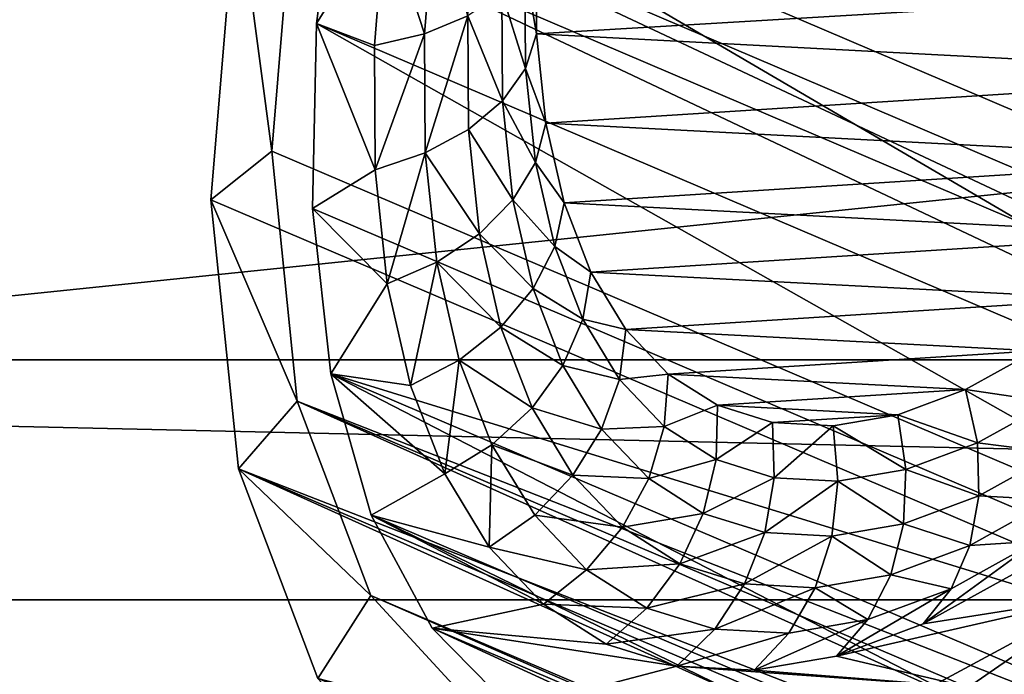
# Model space of a CAD drawing. Header units: millimetres. Extents: x -78 to 95, y -55 to 27.
# Tile 4 of 142: x -34 to -20, y -9 to 0. Entities that reach past the tile are written whole.
import ezdxf

# ---------------------------------------------------------------- set-up
doc = ezdxf.new("R2010")
doc.units = ezdxf.units.MM
doc.header["$LTSCALE"] = 25.4
doc.layers.get('0').update_dxf_attribs({"true_color": 0xff5454})

# ---------------------------------------------------------------- blocks, each defined once
blk = doc.blocks.new('LVM-SPOT-LED-10142.STL')
at = {"color": 250, "true_color": 0x262626}
mesh = blk.add_polyface(dxfattribs=at)
corners = [(-23.022, -11.508, 89.773), (-28.247, -11.138, 80.736), (-25.842, -11.942, 85.349), (-19.964, -9.864, 93.729), (-25.37, -10.535, 85.134), (-22.751, -10.132, 89.242), (-19.912, -8.605, 92.916), (-16.86, -7.112, 96.97), (-17.029, -6.05, 95.925), (-13.904, -3.426, 99.291), (-14.285, -2.627, 98.08), (-11.535, 0.484, 100.469), (-12.285, 0.632, 99.104), (-6.912, 15.476, 97.492), (-8.31, 11.375, 98.081), (-7.56, 11.227, 99.446), (-7.792, 14.925, 96.409), (-7.803, 18.89, 93.551), (-6.924, 19.746, 94.414), (-8.532, 22.156, 89.988), (-7.709, 23.263, 90.576), (-9.933, 24.517, 85.944), (-9.218, 25.806, 86.221), (-11.918, 25.826, 81.673), (-11.356, 27.215, 81.622), (-14.363, 25.999, 77.444), (-16.951, 26.355, 72.845), (-13.989, 27.402, 77.068), (-30.085, -9.146, 76.224), (-27.603, -9.788, 80.851), (-29.31, -7.938, 76.66), (-31.241, -6.092, 72.095), (-30.383, -5.102, 72.827), (-31.643, -2.167, 68.61), (-30.756, -1.458, 69.59), (-31.264, 2.381, 65.987), (-30.405, 2.765, 67.155), (-30.13, 7.268, 64.392), (-29.351, 7.303, 65.673), (-28.311, 12.185, 63.924), (-27.662, 11.869, 65.239), (-25.443, 16.177, 65.878), (-25.921, 16.824, 64.613), (-22.834, 19.956, 67.552), (-23.111, 20.894, 66.415), (-19.998, 22.969, 70.155), (-20.057, 24.139, 69.218), (-17.114, 25.027, 73.523)]
mesh.append_faces([[corners[k] for k in face] for face in [(0, 1, 2), (10, 11, 12), (13, 14, 15), (26, 24, 27)]], dxfattribs={"vtx0": -1, "color": 250})
mesh.append_faces([[corners[k] for k in face] for face in [(4, 3, 5), (5, 3, 6), (6, 7, 8), (8, 9, 10), (14, 13, 16), (16, 13, 17), (17, 18, 19), (19, 20, 21), (21, 22, 23), (23, 24, 25), (28, 30, 31), (31, 32, 33), (33, 34, 35), (35, 36, 37), (37, 38, 39), (39, 41, 42), (42, 43, 44), (44, 45, 46), (46, 47, 26)]], dxfattribs={"vtx0": -1, "vtx1": -1, "color": 250})
mesh.append_faces([[corners[k] for k in face] for face in [(1, 3, 4), (25, 24, 26)]], dxfattribs={"vtx0": -1, "vtx1": -1, "vtx2": -1, "color": 250})
mesh.append_faces([[corners[k] for k in face] for face in [(1, 0, 3), (6, 3, 7), (8, 7, 9), (10, 9, 11), (17, 13, 18), (19, 18, 20), (21, 20, 22), (23, 22, 24), (4, 28, 1), (28, 4, 29), (28, 29, 30), (31, 30, 32), (33, 32, 34), (35, 34, 36), (37, 36, 38), (39, 38, 40), (39, 40, 41), (42, 41, 43), (44, 43, 45), (46, 45, 47), (26, 47, 25)]], dxfattribs={"vtx0": -1, "vtx2": -1, "color": 250})
at = {"color": 18, "true_color": 0x000000}
mesh = blk.add_polyface(dxfattribs=at)
corners = [(-20.596, -9.276, 91.166), (-22.52, -8.82, 87.61), (-23.723, -9.027, 85.737), (-18.673, -7.94, 93.438), (-21.257, -8.352, 89.395), (-19.955, -7.629, 91.064), (-16.754, -6.158, 95.382), (-18.634, -6.664, 92.589), (-17.317, -5.471, 93.946), (-14.895, -3.98, 96.945), (-16.023, -4.07, 95.114), (-14.774, -2.483, 96.075), (-13.148, -1.47, 98.079), (-13.59, -0.736, 96.811), (-12.001, 0.48, 98.608), (-12.773, 0.632, 97.203), (-7.673, 13.329, 96.671), (-8.799, 11.375, 96.18), (-8.027, 11.223, 97.586), (-8.562, 12.856, 95.518), (-8.38, 14.801, 94.429), (-7.452, 16.139, 95.03), (-8.365, 16.631, 93.144), (-7.557, 18.703, 93.016), (-8.517, 18.316, 91.682), (-8.833, 19.83, 90.067), (-7.986, 20.947, 90.688), (-9.308, 21.149, 88.325), (-8.727, 22.807, 88.113), (-9.935, 22.251, 86.483), (-10.704, 23.119, 84.57), (-9.758, 24.228, 85.364), (-11.602, 23.739, 82.619), (-12.615, 24.101, 80.658), (-13.727, 24.199, 78.721), (-22.467, -10.126, 88.634), (-25.844, -10.289, 83.082), (-24.233, -10.467, 85.913), (-27.252, -9.597, 80.223), (-24.849, -8.968, 83.806), (-28.417, -8.411, 77.416), (-25.878, -8.645, 81.847), (-26.794, -8.063, 79.892), (-29.306, -6.764, 74.745), (-27.583, -7.232, 77.972), (-28.232, -6.163, 76.117), (-29.893, -4.705, 72.284), (-28.731, -4.876, 74.358), (-29.071, -3.39, 72.722), (-30.161, -2.292, 70.106), (-29.247, -1.728, 71.236), (-30.103, 0.405, 68.272), (-29.257, 0.082, 69.923), (-29.101, 2.011, 68.804), (-29.72, 3.308, 66.835), (-28.78, 4.03, 67.897), (-29.023, 6.334, 65.838), (-28.3, 6.105, 67.216), (-27.668, 8.204, 66.773), (-28.033, 9.396, 65.307), (-26.895, 10.293, 66.574), (-26.777, 12.406, 65.26), (-25.994, 12.339, 66.623), (-24.977, 14.309, 66.918), (-25.292, 15.277, 65.696), (-23.862, 16.171, 67.456), (-23.62, 17.927, 66.604), (-22.667, 17.896, 68.227), (-21.41, 19.457, 69.22), (-21.811, 20.279, 67.957), (-20.111, 20.828, 70.417), (-19.915, 22.266, 69.717), (-18.792, 21.988, 71.801), (-17.473, 22.918, 73.349), (-17.987, 23.831, 71.833), (-16.176, 23.603, 75.037), (-14.921, 24.032, 76.837), (-16.083, 24.928, 74.243), (-11.049, 25.171, 82.521), (-14.258, 25.526, 76.88), (-12.564, 25.608, 79.665)]
mesh.append_faces([[corners[k] for k in face] for face in [(13, 14, 15), (16, 17, 18), (35, 36, 37), (79, 78, 80)]], dxfattribs={"vtx0": -1, "color": 18})
mesh.append_faces([[corners[k] for k in face] for face in [(1, 3, 4), (4, 3, 5), (5, 6, 7), (7, 6, 8), (8, 9, 10), (10, 9, 11), (11, 12, 13), (17, 16, 19), (19, 16, 20), (20, 21, 22), (22, 23, 24), (24, 23, 25), (25, 26, 27), (27, 28, 29), (29, 28, 30), (30, 31, 32), (32, 31, 33), (33, 31, 34), (36, 35, 38), (38, 39, 40), (39, 0, 2), (40, 42, 43), (43, 45, 46), (46, 48, 49), (49, 50, 51), (51, 53, 54), (54, 55, 56), (56, 58, 59), (59, 60, 61), (61, 63, 64), (64, 65, 66), (66, 68, 69), (69, 70, 71), (71, 73, 74), (74, 76, 77), (77, 78, 79)]], dxfattribs={"vtx0": -1, "vtx1": -1, "color": 18})
mesh.append_faces([[corners[k] for k in face] for face in [(38, 0, 39), (77, 34, 31)]], dxfattribs={"vtx0": -1, "vtx1": -1, "vtx2": -1, "color": 18})
mesh.append_faces([[corners[k] for k in face] for face in [(0, 1, 2), (1, 0, 3), (5, 3, 6), (8, 6, 9), (11, 9, 12), (13, 12, 14), (20, 16, 21), (22, 21, 23), (25, 23, 26), (27, 26, 28), (30, 28, 31), (38, 35, 0), (40, 39, 41), (40, 41, 42), (43, 42, 44), (43, 44, 45), (46, 45, 47), (46, 47, 48), (49, 48, 50), (51, 50, 52), (51, 52, 53), (54, 53, 55), (56, 55, 57), (56, 57, 58), (59, 58, 60), (61, 60, 62), (61, 62, 63), (64, 63, 65), (66, 65, 67), (66, 67, 68), (69, 68, 70), (71, 70, 72), (71, 72, 73), (74, 73, 75), (74, 75, 76), (77, 76, 34), (77, 31, 78)]], dxfattribs={"vtx0": -1, "vtx2": -1, "color": 18})
at = {"color": 250, "true_color": 0x262626}
mesh = blk.add_polyface(dxfattribs=at)
corners = [(-23.111, 20.894, 66.415), (81.581, -19.224, 8.677), (78.527, -22.469, 5.874), (-20.057, 24.139, 69.218)]
mesh.append_faces([[corners[k] for k in face] for face in [(0, 1, 2), (1, 0, 3)]], dxfattribs={"vtx0": -1, "color": 250})
mesh = blk.add_polyface(dxfattribs=at)
corners = [(81.64, -20.394, 9.614), (-22.834, 19.956, 67.552), (78.805, -23.407, 7.011), (-19.998, 22.969, 70.155)]
mesh.append_faces([[corners[k] for k in face] for face in [(0, 1, 2), (1, 0, 3)]], dxfattribs={"vtx0": -1, "color": 250})
mesh = blk.add_polyface(dxfattribs=at)
corners = [(-23.111, 20.894, 66.415), (75.717, -26.539, 4.071), (-25.921, 16.824, 64.613), (78.527, -22.469, 5.874)]
mesh.append_faces([[corners[k] for k in face] for face in [(0, 1, 2), (1, 0, 3)]], dxfattribs={"vtx0": -1, "color": 250})
at = {"color": 18, "true_color": 0x000000}
mesh = blk.add_polyface(dxfattribs=at)
corners = [(-10.555, 13.198, 91.7), (-11.464, 11.879, 91.12), (-10.69, 11.726, 92.527), (-16.146, 12.191, 83.034), (-16.856, 12.596, 81.553), (-23.553, 12.813, 70.155), (-22.68, 14.271, 70.576), (-10.543, 14.631, 90.694), (-21.743, 15.622, 71.18), (-10.662, 15.951, 89.549), (-20.759, 16.845, 71.957), (-10.909, 17.137, 88.284), (-19.742, 17.918, 72.895), (-11.281, 18.169, 86.92), (-18.709, 18.827, 73.979), (-11.773, 19.033, 85.477), (-17.676, 19.555, 75.192), (-12.375, 19.712, 83.979), (-16.66, 20.091, 76.513), (-13.078, 20.198, 82.451), (-15.677, 20.428, 77.923), (-13.871, 20.481, 80.916), (-14.742, 20.558, 79.398), (-21.628, -5.301, 86.36), (-23.452, -5.416, 83.381), (-22.571, -5.462, 84.893), (-24.258, -5.163, 81.847), (-20.639, -4.934, 87.758), (-24.976, -4.708, 80.315), (-19.619, -4.368, 89.065), (-25.594, -4.056, 78.812), (-18.585, -3.612, 90.259), (-26.102, -3.22, 77.359), (-17.554, -2.678, 91.322), (-26.492, -2.212, 75.982), (-16.541, -1.581, 92.237), (-26.759, -1.048, 74.701), (-15.562, -0.338, 92.989), (-26.897, 0.253, 73.537), (-14.664, 0.984, 93.55), (-26.905, 1.671, 72.508), (-15.438, 1.136, 92.142), (-16.094, 1.51, 90.772), (-16.517, 2.305, 89.493), (-20.593, 2.494, 82.514), (-26.782, 3.182, 71.632), (-21.303, 2.899, 81.033), (-21.76, 3.758, 79.65), (-26.531, 4.763, 70.921), (-21.92, 4.989, 78.5), (-26.155, 6.388, 70.388), (-21.768, 6.469, 77.696), (-25.66, 8.032, 70.041), (-21.317, 8.055, 77.316), (-25.055, 9.668, 69.886), (-20.613, 9.591, 77.398), (-19.724, 10.926, 77.935), (-24.349, 11.27, 69.924), (-18.737, 11.931, 78.872), (-17.749, 12.506, 80.119), (-19.701, 2.583, 83.949), (-16.665, 3.443, 88.43), (-18.713, 3.159, 85.196), (-17.726, 4.163, 86.133), (-16.524, 4.812, 87.686), (-16.837, 5.499, 86.669), (-16.107, 6.278, 87.335), (-16.132, 7.035, 86.751), (-15.589, 7.68, 87.202), (-15.682, 8.621, 86.372), (-14.937, 9.1, 87.278), (-15.529, 10.101, 85.568), (-14.115, 10.335, 87.774), (-15.689, 11.331, 84.418), (-13.203, 11.264, 88.641), (-12.289, 11.796, 89.793)]
mesh.append_faces([[corners[k] for k in face] for face in [(0, 1, 2), (20, 21, 22), (23, 24, 25)]], dxfattribs={"vtx0": -1, "color": 18})
mesh.append_faces([[corners[k] for k in face] for face in [(3, 0, 4), (5, 0, 6), (6, 7, 8), (8, 9, 10), (10, 11, 12), (12, 13, 14), (14, 15, 16), (16, 17, 18), (18, 19, 20), (24, 23, 26), (26, 27, 28), (28, 29, 30), (30, 31, 32), (32, 33, 34), (34, 35, 36), (36, 37, 38), (38, 39, 40), (40, 44, 45), (45, 47, 48), (48, 49, 50), (50, 51, 52), (52, 53, 54), (54, 56, 57), (57, 58, 5), (60, 61, 62), (62, 61, 63), (63, 64, 65), (65, 66, 67), (67, 68, 69), (69, 70, 71), (71, 72, 73), (73, 75, 3)]], dxfattribs={"vtx0": -1, "vtx1": -1, "color": 18})
mesh.append_faces([[corners[k] for k in face] for face in [(1, 0, 3), (4, 0, 5), (40, 43, 44)]], dxfattribs={"vtx0": -1, "vtx1": -1, "vtx2": -1, "color": 18})
mesh.append_faces([[corners[k] for k in face] for face in [(6, 0, 7), (8, 7, 9), (10, 9, 11), (12, 11, 13), (14, 13, 15), (16, 15, 17), (18, 17, 19), (20, 19, 21), (26, 23, 27), (28, 27, 29), (30, 29, 31), (32, 31, 33), (34, 33, 35), (36, 35, 37), (38, 37, 39), (40, 39, 41), (40, 41, 42), (40, 42, 43), (45, 44, 46), (45, 46, 47), (48, 47, 49), (50, 49, 51), (52, 51, 53), (54, 53, 55), (54, 55, 56), (57, 56, 58), (5, 58, 59), (5, 59, 4), (43, 60, 44), (60, 43, 61), (63, 61, 64), (65, 64, 66), (67, 66, 68), (69, 68, 70), (71, 70, 72), (73, 72, 74), (73, 74, 75), (3, 75, 1)]], dxfattribs={"vtx0": -1, "vtx2": -1, "color": 18})
at = {"color": 250, "true_color": 0x262626}
mesh = blk.add_polyface(dxfattribs=at)
corners = [(76.195, -27.187, 5.337), (-22.834, 19.956, 67.552), (-25.443, 16.177, 65.878), (78.805, -23.407, 7.011)]
mesh.append_faces([[corners[k] for k in face] for face in [(0, 1, 2), (1, 0, 3)]], dxfattribs={"vtx0": -1, "color": 250})
mesh = blk.add_polyface(dxfattribs=at)
corners = [(-25.921, 16.824, 64.613), (73.328, -31.179, 3.383), (-28.311, 12.185, 63.924), (75.717, -26.539, 4.071)]
mesh.append_faces([[corners[k] for k in face] for face in [(0, 1, 2), (1, 0, 3)]], dxfattribs={"vtx0": -1, "color": 250})
mesh = blk.add_polyface(dxfattribs=at)
corners = [(73.976, -31.495, 4.698), (-25.443, 16.177, 65.878), (-27.662, 11.869, 65.239), (76.195, -27.187, 5.337)]
mesh.append_faces([[corners[k] for k in face] for face in [(0, 1, 2), (1, 0, 3)]], dxfattribs={"vtx0": -1, "color": 250})
mesh = blk.add_polyface(dxfattribs=at)
corners = [(72.339, -33.622, 3.472), (-30.13, 7.268, 64.392), (-28.311, 12.185, 63.924)]
mesh.append_faces([[corners[k] for k in face] for face in [(0, 1, 2)]], dxfattribs={"color": 250})
mesh = blk.add_polyface(dxfattribs=at)
corners = [(73.328, -31.179, 3.383), (72.339, -33.622, 3.472), (-28.311, 12.185, 63.924)]
mesh.append_faces([[corners[k] for k in face] for face in [(0, 1, 2)]], dxfattribs={"color": 250})
mesh = blk.add_polyface(dxfattribs=at)
corners = [(73.058, -33.763, 4.781), (-27.662, 11.869, 65.239), (-29.351, 7.303, 65.673)]
mesh.append_faces([[corners[k] for k in face] for face in [(0, 1, 2)]], dxfattribs={"color": 250})
mesh = blk.add_polyface(dxfattribs=at)
corners = [(73.976, -31.495, 4.698), (-27.662, 11.869, 65.239), (73.058, -33.763, 4.781)]
mesh.append_faces([[corners[k] for k in face] for face in [(0, 1, 2)]], dxfattribs={"color": 250})
at = {"color": 18, "true_color": 0x000000}
mesh = blk.add_polyface(dxfattribs=at)
corners = [(-28.033, 9.396, 65.307), (-9.356, -2.057, 54.123), (-29.023, 6.334, 65.838), (-8.366, 1.006, 53.593)]
mesh.append_faces([[corners[k] for k in face] for face in [(0, 1, 2), (1, 0, 3)]], dxfattribs={"vtx0": -1, "color": 18})
at = {"color": 250, "true_color": 0x262626}
mesh = blk.add_polyface(dxfattribs=at)
corners = [(77.5, 8, 145.091), (-77.5, -8, 145.091), (-77.5, 8, 145.091), (77.5, -8, 145.091)]
mesh.append_faces([[corners[k] for k in face] for face in [(0, 1, 2), (1, 0, 3)]], dxfattribs={"vtx0": -1, "color": 250})
mesh = blk.add_polyface(dxfattribs=at)
corners = [(-30.13, 7.268, 64.392), (70.374, -40.982, 5.446), (-31.264, 2.381, 65.987), (71.508, -36.096, 3.851)]
mesh.append_faces([[corners[k] for k in face] for face in [(0, 1, 2), (1, 0, 3)]], dxfattribs={"vtx0": -1, "color": 250})
mesh = blk.add_polyface(dxfattribs=at)
corners = [(71.234, -40.598, 6.614), (-29.351, 7.303, 65.673), (-30.405, 2.765, 67.155), (72.287, -36.061, 5.132)]
mesh.append_faces([[corners[k] for k in face] for face in [(0, 1, 2), (1, 0, 3)]], dxfattribs={"vtx0": -1, "color": 250})
mesh = blk.add_polyface(dxfattribs=at)
corners = [(72.339, -33.622, 3.472), (71.508, -36.096, 3.851), (-30.13, 7.268, 64.392)]
mesh.append_faces([[corners[k] for k in face] for face in [(0, 1, 2)]], dxfattribs={"color": 250})
mesh = blk.add_polyface(dxfattribs=at)
corners = [(73.058, -33.763, 4.781), (-29.351, 7.303, 65.673), (72.287, -36.061, 5.132)]
mesh.append_faces([[corners[k] for k in face] for face in [(0, 1, 2)]], dxfattribs={"color": 250})
at = {"color": 18, "true_color": 0x000000}
mesh = blk.add_polyface(dxfattribs=at)
corners = [(-29.023, 6.334, 65.838), (-10.053, -5.083, 55.121), (-29.72, 3.308, 66.835), (-9.356, -2.057, 54.123)]
mesh.append_faces([[corners[k] for k in face] for face in [(0, 1, 2), (1, 0, 3)]], dxfattribs={"vtx0": -1, "color": 18})
at = {"color": 250, "true_color": 0x262626}
mesh = blk.add_polyface(dxfattribs=at)
corners = [(77.5, -4.5, 162.091), (-77.5, 4.5, 162.091), (-77.5, -4.5, 162.091), (77.5, 4.5, 162.091)]
mesh.append_faces([[corners[k] for k in face] for face in [(0, 1, 2), (1, 0, 3)]], dxfattribs={"vtx0": -1, "color": 250})
at = {"color": 18, "true_color": 0x000000}
mesh = blk.add_polyface(dxfattribs=at)
corners = [(-29.72, 3.308, 66.835), (-10.436, -7.986, 56.557), (-30.103, 0.405, 68.272), (-10.053, -5.083, 55.121)]
mesh.append_faces([[corners[k] for k in face] for face in [(0, 1, 2), (1, 0, 3)]], dxfattribs={"vtx0": -1, "color": 18})
at = {"color": 250, "true_color": 0x262626}
mesh = blk.add_polyface(dxfattribs=at)
corners = [(70.882, -44.822, 9.049), (-30.405, 2.765, 67.155), (-30.756, -1.458, 69.59), (71.234, -40.598, 6.614)]
mesh.append_faces([[corners[k] for k in face] for face in [(0, 1, 2), (1, 0, 3)]], dxfattribs={"vtx0": -1, "color": 250})
mesh = blk.add_polyface(dxfattribs=at)
corners = [(-31.264, 2.381, 65.987), (69.996, -45.531, 8.069), (-31.643, -2.167, 68.61), (70.374, -40.982, 5.446)]
mesh.append_faces([[corners[k] for k in face] for face in [(0, 1, 2), (1, 0, 3)]], dxfattribs={"vtx0": -1, "color": 250})
at = {"color": 18, "true_color": 0x000000}
mesh = blk.add_polyface(dxfattribs=at)
corners = [(-27.898, 0.514, 70.67), (-28.377, 2.105, 69.157), (-28.528, 0.253, 70.231), (-27.754, 2.28, 69.645)]
mesh.append_faces([[corners[k] for k in face] for face in [(0, 1, 2), (1, 0, 3)]], dxfattribs={"vtx0": -1, "color": 18})
mesh = blk.add_polyface(dxfattribs=at)
corners = [(-28.528, 0.253, 70.231), (-29.101, 2.011, 68.804), (-29.257, 0.082, 69.923), (-28.377, 2.105, 69.157)]
mesh.append_faces([[corners[k] for k in face] for face in [(0, 1, 2), (1, 0, 3)]], dxfattribs={"vtx0": -1, "color": 18})
mesh = blk.add_polyface(dxfattribs=at)
corners = [(-26.897, 0.253, 73.537), (-27.064, 1.242, 71.839), (-27.056, -0.251, 72.922), (-26.905, 1.671, 72.508)]
mesh.append_faces([[corners[k] for k in face] for face in [(0, 1, 2), (1, 0, 3)]], dxfattribs={"vtx0": -1, "color": 18})
mesh = blk.add_polyface(dxfattribs=at)
corners = [(-27.056, -0.251, 72.922), (-27.401, 0.849, 71.215), (-27.393, -0.725, 72.357), (-27.064, 1.242, 71.839)]
mesh.append_faces([[corners[k] for k in face] for face in [(0, 1, 2), (1, 0, 3)]], dxfattribs={"vtx0": -1, "color": 18})
mesh = blk.add_polyface(dxfattribs=at)
corners = [(-27.393, -0.725, 72.357), (-27.898, 0.514, 70.67), (-27.889, -1.143, 71.872), (-27.401, 0.849, 71.215)]
mesh.append_faces([[corners[k] for k in face] for face in [(0, 1, 2), (1, 0, 3)]], dxfattribs={"vtx0": -1, "color": 18})
mesh = blk.add_polyface(dxfattribs=at)
corners = [(-28.518, -1.484, 71.491), (-27.898, 0.514, 70.67), (-28.528, 0.253, 70.231), (-27.889, -1.143, 71.872)]
mesh.append_faces([[corners[k] for k in face] for face in [(0, 1, 2), (1, 0, 3)]], dxfattribs={"vtx0": -1, "color": 18})
mesh = blk.add_polyface(dxfattribs=at)
corners = [(-30.103, 0.405, 68.272), (-10.494, -10.683, 58.391), (-30.161, -2.292, 70.106), (-10.436, -7.986, 56.557)]
mesh.append_faces([[corners[k] for k in face] for face in [(0, 1, 2), (1, 0, 3)]], dxfattribs={"vtx0": -1, "color": 18})
mesh = blk.add_polyface(dxfattribs=at)
corners = [(-29.247, -1.728, 71.236), (-28.528, 0.253, 70.231), (-29.257, 0.082, 69.923), (-28.518, -1.484, 71.491)]
mesh.append_faces([[corners[k] for k in face] for face in [(0, 1, 2), (1, 0, 3)]], dxfattribs={"vtx0": -1, "color": 18})
mesh = blk.add_polyface(dxfattribs=at)
corners = [(-26.759, -1.048, 74.701), (-27.056, -0.251, 72.922), (-26.911, -1.621, 74.148), (-26.897, 0.253, 73.537)]
mesh.append_faces([[corners[k] for k in face] for face in [(0, 1, 2), (1, 0, 3)]], dxfattribs={"vtx0": -1, "color": 18})
mesh = blk.add_polyface(dxfattribs=at)
corners = [(-26.911, -1.621, 74.148), (-27.393, -0.725, 72.357), (-27.239, -2.169, 73.65), (-27.056, -0.251, 72.922)]
mesh.append_faces([[corners[k] for k in face] for face in [(0, 1, 2), (1, 0, 3)]], dxfattribs={"vtx0": -1, "color": 18})
mesh = blk.add_polyface(dxfattribs=at)
corners = [(-27.239, -2.169, 73.65), (-27.889, -1.143, 71.872), (-27.727, -2.664, 73.232), (-27.393, -0.725, 72.357)]
mesh.append_faces([[corners[k] for k in face] for face in [(0, 1, 2), (1, 0, 3)]], dxfattribs={"vtx0": -1, "color": 18})
mesh = blk.add_polyface(dxfattribs=at)
corners = [(-27.727, -2.664, 73.232), (-28.518, -1.484, 71.491), (-28.349, -3.078, 72.917), (-27.889, -1.143, 71.872)]
mesh.append_faces([[corners[k] for k in face] for face in [(0, 1, 2), (1, 0, 3)]], dxfattribs={"vtx0": -1, "color": 18})
mesh = blk.add_polyface(dxfattribs=at)
corners = [(-26.492, -2.212, 75.982), (-26.911, -1.621, 74.148), (-26.63, -2.847, 75.497), (-26.759, -1.048, 74.701)]
mesh.append_faces([[corners[k] for k in face] for face in [(0, 1, 2), (1, 0, 3)]], dxfattribs={"vtx0": -1, "color": 18})
at = {"color": 250, "true_color": 0x262626}
mesh = blk.add_polyface(dxfattribs=at)
corners = [(70.882, -44.822, 9.049), (-30.383, -5.102, 72.827), (71.255, -48.466, 12.285), (-30.756, -1.458, 69.59)]
mesh.append_faces([[corners[k] for k in face] for face in [(0, 1, 2), (1, 0, 3)]], dxfattribs={"vtx0": -1, "color": 250})
at = {"color": 18, "true_color": 0x000000}
mesh = blk.add_polyface(dxfattribs=at)
corners = [(-29.071, -3.39, 72.722), (-28.518, -1.484, 71.491), (-29.247, -1.728, 71.236), (-28.349, -3.078, 72.917)]
mesh.append_faces([[corners[k] for k in face] for face in [(0, 1, 2), (1, 0, 3)]], dxfattribs={"vtx0": -1, "color": 18})
mesh = blk.add_polyface(dxfattribs=at)
corners = [(-26.63, -2.847, 75.497), (-27.239, -2.169, 73.65), (-26.943, -3.462, 75.072), (-26.911, -1.621, 74.148)]
mesh.append_faces([[corners[k] for k in face] for face in [(0, 1, 2), (1, 0, 3)]], dxfattribs={"vtx0": -1, "color": 18})
at = {"color": 250, "true_color": 0x262626}
mesh = blk.add_polyface(dxfattribs=at)
corners = [(-31.241, -6.092, 72.095), (69.996, -45.531, 8.069), (70.397, -49.455, 11.554), (-31.643, -2.167, 68.61)]
mesh.append_faces([[corners[k] for k in face] for face in [(0, 1, 2), (1, 0, 3)]], dxfattribs={"vtx0": -1, "color": 250})
at = {"color": 18, "true_color": 0x000000}
mesh = blk.add_polyface(dxfattribs=at)
corners = [(-29.893, -4.705, 72.284), (-10.494, -10.683, 58.391), (-10.226, -13.096, 60.57), (-30.161, -2.292, 70.106)]
mesh.append_faces([[corners[k] for k in face] for face in [(0, 1, 2), (1, 0, 3)]], dxfattribs={"vtx0": -1, "color": 18})
mesh = blk.add_polyface(dxfattribs=at)
corners = [(-26.943, -3.462, 75.072), (-27.727, -2.664, 73.232), (-27.416, -4.024, 74.729), (-27.239, -2.169, 73.65)]
mesh.append_faces([[corners[k] for k in face] for face in [(0, 1, 2), (1, 0, 3)]], dxfattribs={"vtx0": -1, "color": 18})
mesh = blk.add_polyface(dxfattribs=at)
corners = [(-26.102, -3.22, 77.359), (-26.63, -2.847, 75.497), (-26.219, -3.908, 76.948), (-26.492, -2.212, 75.982)]
mesh.append_faces([[corners[k] for k in face] for face in [(0, 1, 2), (1, 0, 3)]], dxfattribs={"vtx0": -1, "color": 18})
mesh = blk.add_polyface(dxfattribs=at)
corners = [(-27.416, -4.024, 74.729), (-28.349, -3.078, 72.917), (-28.022, -4.504, 74.487), (-27.727, -2.664, 73.232)]
mesh.append_faces([[corners[k] for k in face] for face in [(0, 1, 2), (1, 0, 3)]], dxfattribs={"vtx0": -1, "color": 18})
mesh = blk.add_polyface(dxfattribs=at)
corners = [(-26.219, -3.908, 76.948), (-26.943, -3.462, 75.072), (-26.51, -4.581, 76.602), (-26.63, -2.847, 75.497)]
mesh.append_faces([[corners[k] for k in face] for face in [(0, 1, 2), (1, 0, 3)]], dxfattribs={"vtx0": -1, "color": 18})
mesh = blk.add_polyface(dxfattribs=at)
corners = [(-28.731, -4.876, 74.358), (-28.349, -3.078, 72.917), (-29.071, -3.39, 72.722), (-28.022, -4.504, 74.487)]
mesh.append_faces([[corners[k] for k in face] for face in [(0, 1, 2), (1, 0, 3)]], dxfattribs={"vtx0": -1, "color": 18})
mesh = blk.add_polyface(dxfattribs=at)
corners = [(-25.594, -4.056, 78.812), (-26.219, -3.908, 76.948), (-25.684, -4.789, 78.477), (-26.102, -3.22, 77.359)]
mesh.append_faces([[corners[k] for k in face] for face in [(0, 1, 2), (1, 0, 3)]], dxfattribs={"vtx0": -1, "color": 18})
mesh = blk.add_polyface(dxfattribs=at)
corners = [(-26.51, -4.581, 76.602), (-27.416, -4.024, 74.729), (-26.959, -5.202, 76.34), (-26.943, -3.462, 75.072)]
mesh.append_faces([[corners[k] for k in face] for face in [(0, 1, 2), (1, 0, 3)]], dxfattribs={"vtx0": -1, "color": 18})
mesh = blk.add_polyface(dxfattribs=at)
corners = [(-25.684, -4.789, 78.477), (-26.51, -4.581, 76.602), (-25.945, -5.51, 78.214), (-26.219, -3.908, 76.948)]
mesh.append_faces([[corners[k] for k in face] for face in [(0, 1, 2), (1, 0, 3)]], dxfattribs={"vtx0": -1, "color": 18})
mesh = blk.add_polyface(dxfattribs=at)
corners = [(-26.959, -5.202, 76.34), (-28.022, -4.504, 74.487), (-27.544, -5.739, 76.175), (-27.416, -4.024, 74.729)]
mesh.append_faces([[corners[k] for k in face] for face in [(0, 1, 2), (1, 0, 3)]], dxfattribs={"vtx0": -1, "color": 18})
mesh = blk.add_polyface(dxfattribs=at)
corners = [(-24.976, -4.708, 80.315), (-25.684, -4.789, 78.477), (-25.033, -5.475, 80.061), (-25.594, -4.056, 78.812)]
mesh.append_faces([[corners[k] for k in face] for face in [(0, 1, 2), (1, 0, 3)]], dxfattribs={"vtx0": -1, "color": 18})
mesh = blk.add_polyface(dxfattribs=at)
corners = [(-19.392, -5.117, 89.274), (-20.639, -4.934, 87.758), (-20.466, -5.713, 87.898), (-19.619, -4.368, 89.065)]
mesh.append_faces([[corners[k] for k in face] for face in [(0, 1, 2), (1, 0, 3)]], dxfattribs={"vtx0": -1, "color": 18})
at = {"color": 250, "true_color": 0x262626}
mesh = blk.add_polyface(dxfattribs=at)
corners = [(77.5, -4.5, 162.091), (-77.5, -4.5, 160.791), (77.5, -4.5, 160.791), (-77.5, -4.5, 162.091)]
mesh.append_faces([[corners[k] for k in face] for face in [(0, 1, 2), (1, 0, 3)]], dxfattribs={"vtx0": -1, "color": 250})
mesh = blk.add_polyface(dxfattribs=at)
corners = [(77.5, -8, 160.791), (-77.5, -4.5, 160.791), (-77.5, -8, 160.791), (77.5, -4.5, 160.791)]
mesh.append_faces([[corners[k] for k in face] for face in [(0, 1, 2), (1, 0, 3)]], dxfattribs={"vtx0": -1, "color": 250})
at = {"color": 18, "true_color": 0x000000}
mesh = blk.add_polyface(dxfattribs=at)
corners = [(-28.232, -6.163, 76.117), (-28.022, -4.504, 74.487), (-28.731, -4.876, 74.358), (-27.544, -5.739, 76.175)]
mesh.append_faces([[corners[k] for k in face] for face in [(0, 1, 2), (1, 0, 3)]], dxfattribs={"vtx0": -1, "color": 18})
mesh = blk.add_polyface(dxfattribs=at)
corners = [(-25.945, -5.51, 78.214), (-26.959, -5.202, 76.34), (-26.365, -6.18, 78.037), (-26.51, -4.581, 76.602)]
mesh.append_faces([[corners[k] for k in face] for face in [(0, 1, 2), (1, 0, 3)]], dxfattribs={"vtx0": -1, "color": 18})
mesh = blk.add_polyface(dxfattribs=at)
corners = [(-9.639, -15.155, 63.03), (-29.893, -4.705, 72.284), (-10.226, -13.096, 60.57), (-29.306, -6.764, 74.745)]
mesh.append_faces([[corners[k] for k in face] for face in [(0, 1, 2), (1, 0, 3)]], dxfattribs={"vtx0": -1, "color": 18})
mesh = blk.add_polyface(dxfattribs=at)
corners = [(-24.258, -5.163, 81.847), (-25.033, -5.475, 80.061), (-24.277, -5.955, 81.673), (-24.976, -4.708, 80.315)]
mesh.append_faces([[corners[k] for k in face] for face in [(0, 1, 2), (1, 0, 3)]], dxfattribs={"vtx0": -1, "color": 18})
mesh = blk.add_polyface(dxfattribs=at)
corners = [(-25.033, -5.475, 80.061), (-25.945, -5.51, 78.214), (-25.259, -6.233, 79.884), (-25.684, -4.789, 78.477)]
mesh.append_faces([[corners[k] for k in face] for face in [(0, 1, 2), (1, 0, 3)]], dxfattribs={"vtx0": -1, "color": 18})
mesh = blk.add_polyface(dxfattribs=at)
corners = [(-20.466, -5.713, 87.898), (-21.628, -5.301, 86.36), (-21.508, -6.099, 86.426), (-20.639, -4.934, 87.758)]
mesh.append_faces([[corners[k] for k in face] for face in [(0, 1, 2), (1, 0, 3)]], dxfattribs={"vtx0": -1, "color": 18})
at = {"color": 250, "true_color": 0x262626}
mesh = blk.add_polyface(dxfattribs=at)
corners = [(-30.383, -5.102, 72.827), (72.329, -51.302, 16.119), (71.255, -48.466, 12.285), (-29.31, -7.938, 76.66)]
mesh.append_faces([[corners[k] for k in face] for face in [(0, 1, 2), (1, 0, 3)]], dxfattribs={"vtx0": -1, "color": 250})
at = {"color": 18, "true_color": 0x000000}
mesh = blk.add_polyface(dxfattribs=at)
corners = [(-23.452, -5.416, 83.381), (-24.277, -5.955, 81.673), (-23.429, -6.221, 83.289), (-24.258, -5.163, 81.847)]
mesh.append_faces([[corners[k] for k in face] for face in [(0, 1, 2), (1, 0, 3)]], dxfattribs={"vtx0": -1, "color": 18})
mesh = blk.add_polyface(dxfattribs=at)
corners = [(-19.312, -5.856, 89.599), (-20.466, -5.713, 87.898), (-20.444, -6.484, 88.148), (-19.392, -5.117, 89.274)]
mesh.append_faces([[corners[k] for k in face] for face in [(0, 1, 2), (1, 0, 3)]], dxfattribs={"vtx0": -1, "color": 18})
mesh = blk.add_polyface(dxfattribs=at)
corners = [(-26.365, -6.18, 78.037), (-27.544, -5.739, 76.175), (-26.921, -6.764, 77.955), (-26.959, -5.202, 76.34)]
mesh.append_faces([[corners[k] for k in face] for face in [(0, 1, 2), (1, 0, 3)]], dxfattribs={"vtx0": -1, "color": 18})
mesh = blk.add_polyface(dxfattribs=at)
corners = [(-21.508, -6.099, 86.426), (-22.571, -5.462, 84.893), (-22.5, -6.27, 84.881), (-21.628, -5.301, 86.36)]
mesh.append_faces([[corners[k] for k in face] for face in [(0, 1, 2), (1, 0, 3)]], dxfattribs={"vtx0": -1, "color": 18})
mesh = blk.add_polyface(dxfattribs=at)
corners = [(-22.571, -5.462, 84.893), (-23.429, -6.221, 83.289), (-22.5, -6.27, 84.881), (-23.452, -5.416, 83.381)]
mesh.append_faces([[corners[k] for k in face] for face in [(0, 1, 2), (1, 0, 3)]], dxfattribs={"vtx0": -1, "color": 18})
mesh = blk.add_polyface(dxfattribs=at)
corners = [(-25.259, -6.233, 79.884), (-26.365, -6.18, 78.037), (-25.643, -6.941, 79.794), (-25.945, -5.51, 78.214)]
mesh.append_faces([[corners[k] for k in face] for face in [(0, 1, 2), (1, 0, 3)]], dxfattribs={"vtx0": -1, "color": 18})
mesh = blk.add_polyface(dxfattribs=at)
corners = [(-24.277, -5.955, 81.673), (-25.259, -6.233, 79.884), (-24.463, -6.739, 81.584), (-25.033, -5.475, 80.061)]
mesh.append_faces([[corners[k] for k in face] for face in [(0, 1, 2), (1, 0, 3)]], dxfattribs={"vtx0": -1, "color": 18})
mesh = blk.add_polyface(dxfattribs=at)
corners = [(-27.583, -7.232, 77.972), (-27.544, -5.739, 76.175), (-28.232, -6.163, 76.117), (-26.921, -6.764, 77.955)]
mesh.append_faces([[corners[k] for k in face] for face in [(0, 1, 2), (1, 0, 3)]], dxfattribs={"vtx0": -1, "color": 18})
mesh = blk.add_polyface(dxfattribs=at)
corners = [(-20.444, -6.484, 88.148), (-21.508, -6.099, 86.426), (-21.542, -6.891, 86.596), (-20.466, -5.713, 87.898)]
mesh.append_faces([[corners[k] for k in face] for face in [(0, 1, 2), (1, 0, 3)]], dxfattribs={"vtx0": -1, "color": 18})
mesh = blk.add_polyface(dxfattribs=at)
corners = [(-19.383, -6.544, 90.021), (-20.444, -6.484, 88.148), (-20.575, -7.206, 88.494), (-19.312, -5.856, 89.599)]
mesh.append_faces([[corners[k] for k in face] for face in [(0, 1, 2), (1, 0, 3)]], dxfattribs={"vtx0": -1, "color": 18})
mesh = blk.add_polyface(dxfattribs=at)
corners = [(-23.429, -6.221, 83.289), (-24.463, -6.739, 81.584), (-23.568, -7.02, 83.287), (-24.277, -5.955, 81.673)]
mesh.append_faces([[corners[k] for k in face] for face in [(0, 1, 2), (1, 0, 3)]], dxfattribs={"vtx0": -1, "color": 18})
at = {"color": 250, "true_color": 0x262626}
mesh = blk.add_polyface(dxfattribs=at)
corners = [(71.553, -52.51, 15.682), (-31.241, -6.092, 72.095), (70.397, -49.455, 11.554), (-30.085, -9.146, 76.224)]
mesh.append_faces([[corners[k] for k in face] for face in [(0, 1, 2), (1, 0, 3)]], dxfattribs={"vtx0": -1, "color": 250})
at = {"color": 18, "true_color": 0x000000}
mesh = blk.add_polyface(dxfattribs=at)
corners = [(-21.542, -6.891, 86.596), (-22.5, -6.27, 84.881), (-22.589, -7.071, 84.967), (-21.508, -6.099, 86.426)]
mesh.append_faces([[corners[k] for k in face] for face in [(0, 1, 2), (1, 0, 3)]], dxfattribs={"vtx0": -1, "color": 18})
mesh = blk.add_polyface(dxfattribs=at)
corners = [(-25.643, -6.941, 79.794), (-26.921, -6.764, 77.955), (-26.164, -7.562, 79.797), (-26.365, -6.18, 78.037)]
mesh.append_faces([[corners[k] for k in face] for face in [(0, 1, 2), (1, 0, 3)]], dxfattribs={"vtx0": -1, "color": 18})
mesh = blk.add_polyface(dxfattribs=at)
corners = [(-24.463, -6.739, 81.584), (-25.643, -6.941, 79.794), (-24.805, -7.474, 81.584), (-25.259, -6.233, 79.884)]
mesh.append_faces([[corners[k] for k in face] for face in [(0, 1, 2), (1, 0, 3)]], dxfattribs={"vtx0": -1, "color": 18})
mesh = blk.add_polyface(dxfattribs=at)
corners = [(-22.5, -6.27, 84.881), (-23.568, -7.02, 83.287), (-22.589, -7.071, 84.967), (-23.429, -6.221, 83.289)]
mesh.append_faces([[corners[k] for k in face] for face in [(0, 1, 2), (1, 0, 3)]], dxfattribs={"vtx0": -1, "color": 18})
mesh = blk.add_polyface(dxfattribs=at)
corners = [(-20.575, -7.206, 88.494), (-21.542, -6.891, 86.596), (-21.731, -7.634, 86.86), (-20.444, -6.484, 88.148)]
mesh.append_faces([[corners[k] for k in face] for face in [(0, 1, 2), (1, 0, 3)]], dxfattribs={"vtx0": -1, "color": 18})
mesh = blk.add_polyface(dxfattribs=at)
corners = [(-19.601, -7.146, 90.518), (-20.575, -7.206, 88.494), (-20.85, -7.839, 88.917), (-19.383, -6.544, 90.021)]
mesh.append_faces([[corners[k] for k in face] for face in [(0, 1, 2), (1, 0, 3)]], dxfattribs={"vtx0": -1, "color": 18})
mesh = blk.add_polyface(dxfattribs=at)
corners = [(-23.568, -7.02, 83.287), (-24.805, -7.474, 81.584), (-23.863, -7.769, 83.377), (-24.463, -6.739, 81.584)]
mesh.append_faces([[corners[k] for k in face] for face in [(0, 1, 2), (1, 0, 3)]], dxfattribs={"vtx0": -1, "color": 18})
mesh = blk.add_polyface(dxfattribs=at)
corners = [(-8.75, -16.801, 65.702), (-29.306, -6.764, 74.745), (-9.639, -15.155, 63.03), (-28.417, -8.411, 77.416)]
mesh.append_faces([[corners[k] for k in face] for face in [(0, 1, 2), (1, 0, 3)]], dxfattribs={"vtx0": -1, "color": 18})
mesh = blk.add_polyface(dxfattribs=at)
corners = [(-27.583, -7.232, 77.972), (-26.164, -7.562, 79.797), (-26.921, -6.764, 77.955), (-26.794, -8.063, 79.892)]
mesh.append_faces([[corners[k] for k in face] for face in [(0, 1, 2), (1, 0, 3)]], dxfattribs={"vtx0": -1, "color": 18})
mesh = blk.add_polyface(dxfattribs=at)
corners = [(-24.805, -7.474, 81.584), (-26.164, -7.562, 79.797), (-25.285, -8.121, 81.673), (-25.643, -6.941, 79.794)]
mesh.append_faces([[corners[k] for k in face] for face in [(0, 1, 2), (1, 0, 3)]], dxfattribs={"vtx0": -1, "color": 18})
mesh = blk.add_polyface(dxfattribs=at)
corners = [(-22.589, -7.071, 84.967), (-23.863, -7.769, 83.377), (-22.832, -7.823, 85.145), (-23.568, -7.02, 83.287)]
mesh.append_faces([[corners[k] for k in face] for face in [(0, 1, 2), (1, 0, 3)]], dxfattribs={"vtx0": -1, "color": 18})
mesh = blk.add_polyface(dxfattribs=at)
corners = [(-21.731, -7.634, 86.86), (-22.589, -7.071, 84.967), (-22.832, -7.823, 85.145), (-21.542, -6.891, 86.596)]
mesh.append_faces([[corners[k] for k in face] for face in [(0, 1, 2), (1, 0, 3)]], dxfattribs={"vtx0": -1, "color": 18})
mesh = blk.add_polyface(dxfattribs=at)
corners = [(-21.257, -8.352, 89.395), (-19.601, -7.146, 90.518), (-20.85, -7.839, 88.917), (-19.955, -7.629, 91.064)]
mesh.append_faces([[corners[k] for k in face] for face in [(0, 1, 2), (1, 0, 3)]], dxfattribs={"vtx0": -1, "color": 18})
mesh = blk.add_polyface(dxfattribs=at)
corners = [(-20.85, -7.839, 88.917), (-21.731, -7.634, 86.86), (-22.062, -8.289, 87.204), (-20.575, -7.206, 88.494)]
mesh.append_faces([[corners[k] for k in face] for face in [(0, 1, 2), (1, 0, 3)]], dxfattribs={"vtx0": -1, "color": 18})
mesh = blk.add_polyface(dxfattribs=at)
corners = [(-26.794, -8.063, 79.892), (-25.285, -8.121, 81.673), (-26.164, -7.562, 79.797), (-25.878, -8.645, 81.847)]
mesh.append_faces([[corners[k] for k in face] for face in [(0, 1, 2), (1, 0, 3)]], dxfattribs={"vtx0": -1, "color": 18})
mesh = blk.add_polyface(dxfattribs=at)
corners = [(-23.863, -7.769, 83.377), (-25.285, -8.121, 81.673), (-24.297, -8.43, 83.553), (-24.805, -7.474, 81.584)]
mesh.append_faces([[corners[k] for k in face] for face in [(0, 1, 2), (1, 0, 3)]], dxfattribs={"vtx0": -1, "color": 18})
mesh = blk.add_polyface(dxfattribs=at)
corners = [(-22.062, -8.289, 87.204), (-22.832, -7.823, 85.145), (-23.217, -8.487, 85.406), (-21.731, -7.634, 86.86)]
mesh.append_faces([[corners[k] for k in face] for face in [(0, 1, 2), (1, 0, 3)]], dxfattribs={"vtx0": -1, "color": 18})
mesh = blk.add_polyface(dxfattribs=at)
corners = [(-22.832, -7.823, 85.145), (-24.297, -8.43, 83.553), (-23.217, -8.487, 85.406), (-23.863, -7.769, 83.377)]
mesh.append_faces([[corners[k] for k in face] for face in [(0, 1, 2), (1, 0, 3)]], dxfattribs={"vtx0": -1, "color": 18})
mesh = blk.add_polyface(dxfattribs=at)
corners = [(-22.52, -8.82, 87.61), (-20.85, -7.839, 88.917), (-22.062, -8.289, 87.204), (-21.257, -8.352, 89.395)]
mesh.append_faces([[corners[k] for k in face] for face in [(0, 1, 2), (1, 0, 3)]], dxfattribs={"vtx0": -1, "color": 18})
at = {"color": 250, "true_color": 0x262626}
mesh = blk.add_polyface(dxfattribs=at)
corners = [(77.5, -8, 160.791), (-77.5, -8, 145.091), (77.5, -8, 145.091), (-77.5, -8, 160.791)]
mesh.append_faces([[corners[k] for k in face] for face in [(0, 1, 2), (1, 0, 3)]], dxfattribs={"vtx0": -1, "color": 250})
mesh = blk.add_polyface(dxfattribs=at)
corners = [(-29.31, -7.938, 76.66), (74.036, -53.151, 20.309), (72.329, -51.302, 16.119), (-27.603, -9.788, 80.851)]
mesh.append_faces([[corners[k] for k in face] for face in [(0, 1, 2), (1, 0, 3)]], dxfattribs={"vtx0": -1, "color": 250})
at = {"color": 18, "true_color": 0x000000}
mesh = blk.add_polyface(dxfattribs=at)
corners = [(0.994, -16.331, 81.723), (-20.596, -9.276, 91.166), (-0.929, -17.666, 79.452), (-18.673, -7.94, 93.438)]
mesh.append_faces([[corners[k] for k in face] for face in [(0, 1, 2), (1, 0, 3)]], dxfattribs={"vtx0": -1, "color": 18})
mesh = blk.add_polyface(dxfattribs=at)
corners = [(-25.878, -8.645, 81.847), (-24.297, -8.43, 83.553), (-25.285, -8.121, 81.673), (-24.849, -8.968, 83.806)]
mesh.append_faces([[corners[k] for k in face] for face in [(0, 1, 2), (1, 0, 3)]], dxfattribs={"vtx0": -1, "color": 18})
mesh = blk.add_polyface(dxfattribs=at)
corners = [(-23.723, -9.027, 85.737), (-22.062, -8.289, 87.204), (-23.217, -8.487, 85.406), (-22.52, -8.82, 87.61)]
mesh.append_faces([[corners[k] for k in face] for face in [(0, 1, 2), (1, 0, 3)]], dxfattribs={"vtx0": -1, "color": 18})
mesh = blk.add_polyface(dxfattribs=at)
corners = [(-7.585, -17.988, 68.508), (-28.417, -8.411, 77.416), (-8.75, -16.801, 65.702), (-27.252, -9.597, 80.223)]
mesh.append_faces([[corners[k] for k in face] for face in [(0, 1, 2), (1, 0, 3)]], dxfattribs={"vtx0": -1, "color": 18})
mesh = blk.add_polyface(dxfattribs=at)
corners = [(-24.849, -8.968, 83.806), (-23.217, -8.487, 85.406), (-24.297, -8.43, 83.553), (-23.723, -9.027, 85.737)]
mesh.append_faces([[corners[k] for k in face] for face in [(0, 1, 2), (1, 0, 3)]], dxfattribs={"vtx0": -1, "color": 18})
at = {"color": 250, "true_color": 0x262626}
mesh = blk.add_polyface(dxfattribs=at)
corners = [(-22.751, -10.132, 89.242), (81.727, -51.969, 32.374), (78.887, -53.496, 28.701), (-19.912, -8.605, 92.916)]
mesh.append_faces([[corners[k] for k in face] for face in [(0, 1, 2), (1, 0, 3)]], dxfattribs={"vtx0": -1, "color": 250})

msp = doc.modelspace()

# ---------------------------------------------------------------- block references
at = {"color": 0}
msp.add_blockref('LVM-SPOT-LED-10142.STL', (0, 0), dxfattribs=at)

doc.saveas('drawing.dxf')
